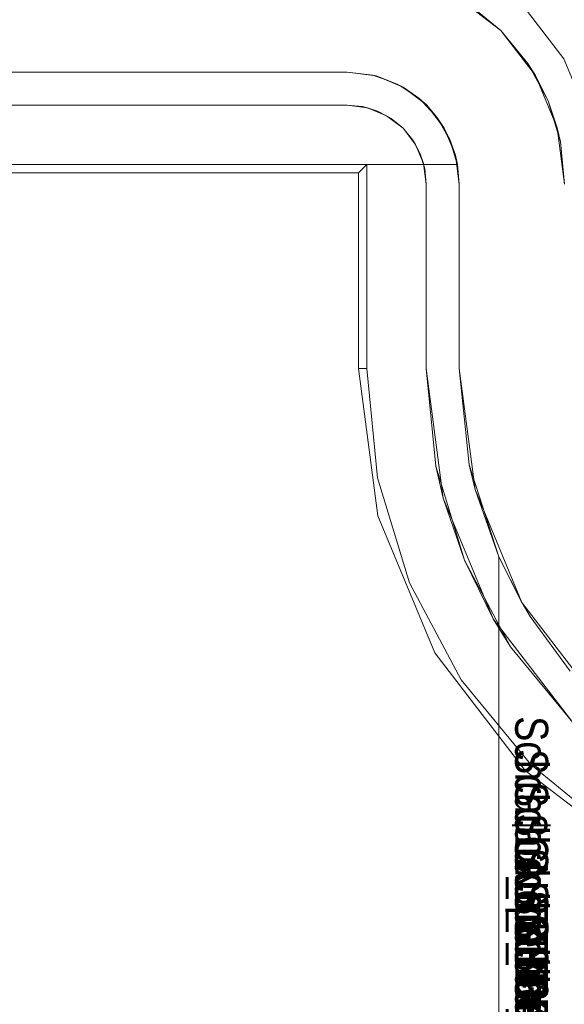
# Model space of a CAD drawing. Extents: x -420 to 300, y 62 to 1112.
# Tile 92 of 227: x -299.862 to -299.697, y 435.804 to 436.103. Entities that reach past the tile are written whole.
import ezdxf

# ---------------------------------------------------------------- set-up
doc = ezdxf.new("R2010")
doc.units = 0
doc.layers.get('0').update_dxf_attribs({"lineweight": 13})
doc.layers.add('AM_6', color=2, linetype='Continuous', lineweight=35, true_color=0xffff00)
doc.styles.get("Standard").update_dxf_attribs({"font": 'ARIALN.TTF'})

# ---------------------------------------------------------------- blocks, each defined once
blk = doc.blocks.new('Blockreferenz-A06CPV4HL0', base_point=(-302.03711, 432.54712))
at = {"color": 251, "linetype": 'ByBlock', "lineweight": -2, "ltscale": 0.13, "true_color": 0x636363}
for p, q in [((-299.69729, 436.09111), (-299.70936, 436.10685)), ((-299.70936, 436.10685), (-299.69729, 436.09111)), ((-299.68969, 436.07278), (-299.69729, 436.09111)), ((-299.69729, 436.09111), (-299.68969, 436.07278)), ((-301.7111, 436.07711), (-299.7631, 436.07711)), ((-299.7631, 436.07711), (-301.7111, 436.07711)), ((-299.7631, 436.07711), (-299.75689, 436.0763)), ((-299.75842, 436.07665), (-299.7631, 436.07711)), ((-299.7631, 436.07711), (-299.75842, 436.07665)), ((-299.7631, 436.07711), (-299.7631, 436.07711)), ((-299.75689, 436.0763), (-299.75842, 436.07665)), ((-299.75842, 436.07665), (-299.75392, 436.07529)), ((-299.75392, 436.07529), (-299.75689, 436.0763)), ((-299.75689, 436.0763), (-299.7511, 436.0739)), ((-299.7511, 436.0739), (-299.75392, 436.07529)), ((-299.75392, 436.07529), (-299.74977, 436.07307)), ((-299.74977, 436.07307), (-299.7511, 436.0739)), ((-299.7511, 436.0739), (-299.74613, 436.07009)), ((-299.74613, 436.07009), (-299.74977, 436.07307)), ((-299.74977, 436.07307), (-299.74613, 436.07009)), ((-299.74613, 436.07009), (-299.74232, 436.06511)), ((-299.74315, 436.06645), (-299.74613, 436.07009)), ((-299.74613, 436.07009), (-299.74315, 436.06645)), ((-299.74232, 436.06511), (-299.74315, 436.06645)), ((-299.74315, 436.06645), (-299.74093, 436.0623)), ((-299.74232, 436.06511), (-299.73992, 436.05933)), ((-299.74093, 436.0623), (-299.74232, 436.06511)), ((-299.73992, 436.05933), (-299.74093, 436.0623)), ((-299.74093, 436.0623), (-299.73956, 436.0578)), ((-301.7171, 436.05911), (-299.7571, 436.05911)), ((-299.75963, 436.05658), (-299.7571, 436.05911)), ((-299.7571, 436.05911), (-299.7571, 435.99711)), ((-299.73956, 436.0578), (-299.73992, 436.05933)), ((-299.73992, 436.05933), (-299.7391, 436.05311)), ((-301.71457, 436.05658), (-299.75963, 436.05658)), ((-299.75963, 436.05658), (-299.75963, 435.99711)), ((-299.7391, 436.05311), (-299.73956, 436.0578)), ((-299.73956, 436.0578), (-299.7391, 436.05311)), ((-299.7391, 436.05311), (-299.7391, 435.99711)), ((-299.7391, 435.99711), (-299.7391, 436.05311)), ((-299.7391, 436.05311), (-299.7391, 436.05311)), ((-299.75963, 435.99711), (-299.75376, 435.95246)), ((-299.75963, 435.99711), (-299.7571, 435.99711)), ((-299.7571, 435.99711), (-299.75384, 435.96395)), ((-299.7391, 435.99711), (-299.73618, 435.96746)), ((-299.73392, 435.95777), (-299.7391, 435.99711)), ((-299.7391, 435.99711), (-299.7391, 435.99711)), ((-299.72753, 435.93895), (-299.73618, 435.96746)), ((-299.73618, 435.96746), (-299.73392, 435.95777)), ((-299.75384, 435.96395), (-299.74416, 435.93206)), ((-299.73392, 435.95777), (-299.72753, 435.93895)), ((-299.71874, 435.92111), (-299.73392, 435.95777)), ((-299.75376, 435.95246), (-299.73652, 435.91085)), ((-299.71349, 435.91267), (-299.72753, 435.93895)), ((-299.72753, 435.93895), (-299.71874, 435.92111)), ((-299.74416, 435.93206), (-299.72845, 435.90267)), ((-299.71874, 435.92111), (-299.71349, 435.91267)), ((-299.69458, 435.88963), (-299.71874, 435.92111)), ((-299.71349, 435.91267), (-299.69458, 435.88963)), ((-299.73652, 435.91085), (-299.7091, 435.87512)), ((-299.72845, 435.90267), (-299.70731, 435.87691)), ((-299.70731, 435.87691), (-299.68155, 435.85576)), ((-299.7091, 435.87512), (-299.67337, 435.8477))]:
    blk.add_line(p, q, dxfattribs=at)
blk = doc.blocks.new('Blockreferenz-A06CPV4JL0', base_point=(-299.70212, 435.68472))
at = {"layer": 'AM_6', "char_height": 0.01, "attachment_point": 1, "rotation": 270}
for s, insert in [('{\\fArial Narrow;Schraube_TK34mm-schwarz}', (-299.7021, 435.89159)), ('{\\fArial Narrow;Schraube_TK34mm-schwarz}', (-299.7021, 435.88159)), ('{\\fArial Narrow;Schraube_TK34mm-schwarz}', (-299.7021, 435.87159)), ('{\\fArial Narrow;$CNSORDERNO.}', (-299.7021, 435.86169)), ('{\\fArial Narrow;Schraube_TK34mm-schwarz}', (-299.7021, 435.85159)), ('{\\fArial Narrow;Spelsberg}', (-299.7021, 435.84159)), ('{\\fArial Narrow;Schraube_TK34mm-schwarz}', (-299.7021, 435.83159)), ('{\\fArial Narrow;SPELSBERG}', (-299.7021, 435.82159)), ('{\\fArial Narrow;1}', (-299.7021, 435.81089))]:
    blk.add_mtext(s, dxfattribs=dict(at, insert=insert))
blk = doc.blocks.new('Blockreferenz-A06CPV4PL0', base_point=(-302.03711, 432.54712))
at = {"color": 9, "linetype": 'ByBlock', "lineweight": -2, "ltscale": 0.13, "true_color": 0xc1c9c4}
for p, q in [((-299.71643, 436.09978), (-299.7301, 436.11027)), ((-299.71643, 436.09978), (-299.72644, 436.10799)), ((-299.72644, 436.10799), (-299.71643, 436.09978)), ((-299.70595, 436.08611), (-299.71643, 436.09978)), ((-299.70823, 436.08978), (-299.71643, 436.09978)), ((-299.71643, 436.09978), (-299.70823, 436.08978)), ((-299.70595, 436.08611), (-299.70823, 436.08978)), ((-299.70823, 436.08978), (-299.70213, 436.07837)), ((-301.7111, 436.08711), (-299.7631, 436.08711)), ((-299.7631, 436.08711), (-300.4721, 436.08711)), ((-299.75528, 436.0862), (-299.7631, 436.08711)), ((-299.7631, 436.08711), (-299.7543, 436.08596)), ((-299.7631, 436.08711), (-299.7631, 436.08711)), ((-299.75477, 436.08602), (-299.75528, 436.0862)), ((-299.7543, 436.08596), (-299.75528, 436.0862)), ((-299.75218, 436.08508), (-299.75477, 436.08602)), ((-299.74787, 436.08351), (-299.7543, 436.08596)), ((-299.7543, 436.08596), (-299.7461, 436.08256)), ((-299.69935, 436.0702), (-299.70595, 436.08611)), ((-299.70213, 436.07837), (-299.70595, 436.08611)), ((-299.74787, 436.08351), (-299.75218, 436.08508)), ((-299.74696, 436.08292), (-299.74787, 436.08351)), ((-299.7461, 436.08256), (-299.74787, 436.08351)), ((-299.74424, 436.08113), (-299.74696, 436.08292)), ((-299.74129, 436.07919), (-299.7461, 436.08256)), ((-299.7461, 436.08256), (-299.73906, 436.07716)), ((-299.74129, 436.07919), (-299.74424, 436.08113)), ((-299.74015, 436.07799), (-299.74129, 436.07919)), ((-299.73906, 436.07716), (-299.74129, 436.07919)), ((-299.73779, 436.0755), (-299.74015, 436.07799)), ((-299.73587, 436.07347), (-299.73906, 436.07716)), ((-299.73906, 436.07716), (-299.73366, 436.07011)), ((-299.69935, 436.0702), (-299.70213, 436.07837)), ((-299.70213, 436.07837), (-299.69837, 436.06599)), ((-299.73587, 436.07347), (-299.73779, 436.0755)), ((-299.73474, 436.07153), (-299.73587, 436.07347)), ((-299.73366, 436.07011), (-299.73587, 436.07347)), ((-299.733, 436.06852), (-299.73474, 436.07153)), ((-299.73192, 436.06666), (-299.73366, 436.07011)), ((-299.73366, 436.07011), (-299.73026, 436.06191)), ((-299.73192, 436.06666), (-299.733, 436.06852)), ((-299.6971, 436.05311), (-299.69935, 436.0702)), ((-299.69837, 436.06599), (-299.69935, 436.0702)), ((-299.72964, 436.05911), (-299.73192, 436.06666)), ((-299.73026, 436.06191), (-299.73192, 436.06666)), ((-299.73192, 436.06666), (-299.73108, 436.06389)), ((-299.6971, 436.05311), (-299.69837, 436.06599)), ((-299.69837, 436.06599), (-299.6971, 436.05311)), ((-299.73108, 436.06389), (-299.73009, 436.06062)), ((-299.72964, 436.05911), (-299.73026, 436.06191)), ((-299.73026, 436.06191), (-299.7291, 436.05311)), ((-299.72989, 436.05911), (-300.02004, 436.05911)), ((-300.02004, 436.05911), (-299.72964, 436.05911)), ((-299.73009, 436.06062), (-299.72964, 436.05911)), ((-299.72964, 436.05911), (-299.72989, 436.05911)), ((-299.7291, 436.05311), (-299.72964, 436.05911)), ((-299.72964, 436.05911), (-299.72964, 436.05911)), ((-299.7291, 435.99711), (-299.7291, 436.05311)), ((-299.7291, 436.05311), (-299.7291, 435.99711)), ((-299.7291, 436.05311), (-299.7291, 436.05311)), ((-299.72607, 435.96793), (-299.7291, 435.99711)), ((-299.7291, 435.99711), (-299.72607, 435.96793)), ((-299.72426, 435.96036), (-299.7291, 435.99711)), ((-299.7291, 435.99711), (-299.7291, 435.99711)), ((-299.7171, 435.93998), (-299.72607, 435.96793)), ((-299.72607, 435.96793), (-299.72426, 435.96036)), ((-299.72426, 435.96036), (-299.7171, 435.93998)), ((-299.71008, 435.92611), (-299.72426, 435.96036)), ((-299.7171, 435.72711), (-299.7171, 435.93998)), ((-299.7171, 435.93998), (-299.71008, 435.92611)), ((-299.70999, 435.92596), (-299.7171, 435.93998)), ((-299.7171, 435.93998), (-299.7171, 435.92185)), ((-299.7171, 435.93998), (-299.7171, 435.93998)), ((-299.71008, 435.92611), (-299.70999, 435.92596)), ((-299.68751, 435.89671), (-299.71008, 435.92611)), ((-299.70999, 435.92596), (-299.70751, 435.92185)), ((-299.7171, 435.92185), (-299.7171, 435.72711)), ((-299.70751, 435.92185), (-299.69541, 435.90528))]:
    blk.add_line(p, q, dxfattribs=at)

msp = doc.modelspace()

# ---------------------------------------------------------------- block references
at = {"ltscale": 0.13}
for name, p in [('Blockreferenz-A06CPV4HL0', (-302.03711, 432.54712)), ('Blockreferenz-A06CPV4PL0', (-302.03711, 432.54712)), ('Blockreferenz-A06CPV4JL0', (-299.70212, 435.68472))]:
    msp.add_blockref(name, p, dxfattribs=at)

doc.saveas('drawing.dxf')
